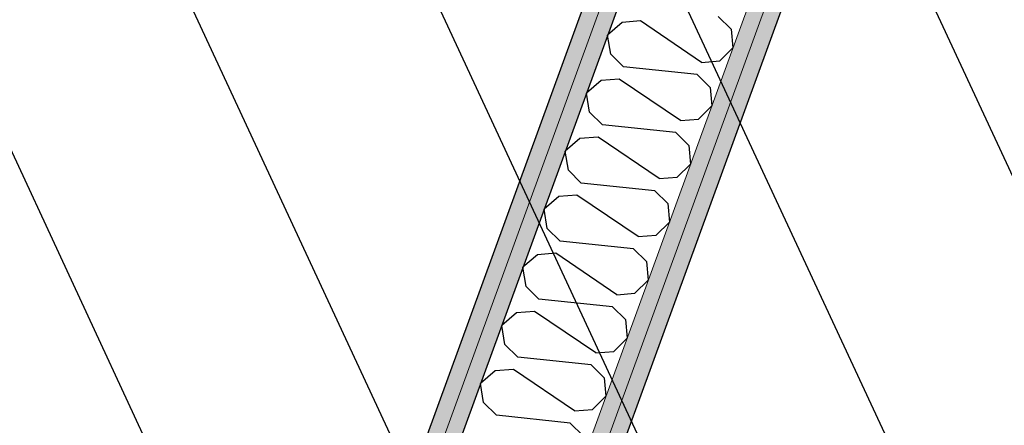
# Model space of a CAD drawing. Header units: millimetres. Extents: x 112481703 to 112588235, y 1264638581 to 1264713486.
# Tile 235 of 256: x 112568780 to 112569570, y 1264670637 to 1264670962. Entities that reach past the tile are written whole.
import ezdxf

# ---------------------------------------------------------------- set-up
doc = ezdxf.new("R2010")
doc.units = ezdxf.units.MM
doc.header["$LTSCALE"] = 0.5
doc.header["$MEASUREMENT"] = 0
doc.linetypes.add('PLINE', pattern=[0])
doc.layers.add('235- Utvendig kledning og overflate', color=7, linetype='Continuous', lineweight=0)
doc.layers.add('236- Innvendig kledning og overflate', color=7, linetype='Continuous', lineweight=0)
for name, color, linetype in [('862- M___Nettoareal', 7, 'Continuous'), ('862- M___Nettoareal(Polylinje)', 7, 'Continuous'), ('LA_farge_dekke_asfalt2', 7, 'Continuous'), ('Yttervegger.A225', 7, 'Continuous'), ('Yttervegger.A225 (Skravur)', 7, 'Continuous')]:
    doc.layers.add(name, color=color, linetype=linetype)
pattern_1 = [(249.956, (112557650, 1264717795), (-81.357, 29.68231), [0, -50]), (249.956, (112557682.11, 1264717756.67), (-81.357, 29.68231), [0, -50])]

# ---------------------------------------------------------------- blocks, each defined once
blk = doc.blocks.new('Venterom_15_4', base_point=(112572849.03, 1264672720.39))
at = {"layer": '862- M___Nettoareal(Polylinje)', "linetype": 'PLINE', "flags": 128}
blk.add_lwpolyline([(112575137.33, 1264673821.74), (112572549.68, 1264674765.82), (112570984, 1264675337.05), (112570453.75, 1264673883.68), (112571697.92, 1264673429.76), (112571655.42, 1264673313.27), (112570411.25, 1264673767.19), (112569154.23, 1264670321.78), (112572339.79, 1264669159.56), (112572323, 1264669113.52), (112575315.47, 1264668021.75), (112575939.34, 1264669731.73), (112573914.64, 1264670470.42)], close=True, dxfattribs=at)
blk = doc.blocks.new('Legekontor_17_5', base_point=(112568609.92, 1264673572.35))
at = {"layer": '862- M___Nettoareal(Polylinje)', "linetype": 'PLINE', "flags": 128}
blk.add_lwpolyline([(112566022.54, 1264671464.34), (112569013.31, 1264670373.19), (112570843.08, 1264675388.46), (112569082.03, 1264676030.96), (112567852.31, 1264676479.61), (112567695.12, 1264676048.75)], close=True, dxfattribs=at)
blk = doc.blocks.new('*X211', base_point=(112557650, 1264717795))
at = {"layer": 'Yttervegger.A225 (Skravur)', "linetype": 'PLINE'}
for p, q in [((112569340.24, 1264670964.9), (112569350.64, 1264670954.67)), ((112569263.19, 1264670960.19), (112569251.46, 1264670950.06)), ((112569277.74, 1264670961.32), (112569263.19, 1264670960.19)), ((112569326.81, 1264670928.11), (112569277.74, 1264670961.32)), ((112569350.64, 1264670954.67), (112569352.02, 1264670939.76)), ((112569253.91, 1264670934.75), (112569251.46, 1264670950.06)), ((112569341.36, 1264670929.24), (112569352.02, 1264670939.76)), ((112569264.31, 1264670924.53), (112569253.91, 1264670934.75)), ((112569323.24, 1264670918.33), (112569264.31, 1264670924.53)), ((112569326.81, 1264670928.11), (112569341.36, 1264670929.24)), ((112569323.24, 1264670918.33), (112569333.65, 1264670908.1)), ((112569246.2, 1264670913.62), (112569234.46, 1264670903.49)), ((112569260.74, 1264670914.74), (112569246.2, 1264670913.62)), ((112569309.82, 1264670881.54), (112569260.74, 1264670914.74)), ((112569333.65, 1264670908.1), (112569335.02, 1264670893.19)), ((112569236.92, 1264670888.18), (112569234.46, 1264670903.49)), ((112569324.36, 1264670882.67), (112569335.02, 1264670893.19)), ((112569247.32, 1264670877.96), (112569236.92, 1264670888.18)), ((112569306.25, 1264670871.76), (112569247.32, 1264670877.96)), ((112569309.82, 1264670881.54), (112569324.36, 1264670882.67)), ((112569243.75, 1264670868.17), (112569229.21, 1264670867.05)), ((112569292.83, 1264670834.97), (112569243.75, 1264670868.17)), ((112569306.25, 1264670871.76), (112569316.65, 1264670861.53)), ((112569229.21, 1264670867.05), (112569217.47, 1264670856.92)), ((112569316.65, 1264670861.53), (112569318.03, 1264670846.62)), ((112569219.93, 1264670841.61), (112569217.47, 1264670856.92)), ((112569307.37, 1264670836.09), (112569318.03, 1264670846.62)), ((112569230.33, 1264670831.39), (112569219.93, 1264670841.61)), ((112569289.26, 1264670825.18), (112569230.33, 1264670831.39)), ((112569292.83, 1264670834.97), (112569307.37, 1264670836.09)), ((112569212.22, 1264670820.48), (112569200.48, 1264670810.35)), ((112569226.76, 1264670821.6), (112569212.22, 1264670820.48)), ((112569275.84, 1264670788.4), (112569226.76, 1264670821.6)), ((112569289.26, 1264670825.18), (112569299.66, 1264670814.96)), ((112569299.66, 1264670814.96), (112569301.04, 1264670800.05)), ((112569202.94, 1264670795.04), (112569200.48, 1264670810.35)), ((112569290.38, 1264670789.52), (112569301.04, 1264670800.05)), ((112569213.34, 1264670784.81), (112569202.94, 1264670795.04)), ((112569275.84, 1264670788.4), (112569290.38, 1264670789.52)), ((112569272.27, 1264670778.61), (112569213.34, 1264670784.81)), ((112569195.23, 1264670773.91), (112569183.49, 1264670763.78)), ((112569209.77, 1264670775.03), (112569195.23, 1264670773.91)), ((112569258.85, 1264670741.83), (112569209.77, 1264670775.03)), ((112569272.27, 1264670778.61), (112569282.67, 1264670768.39)), ((112569282.67, 1264670768.39), (112569284.05, 1264670753.47)), ((112569185.95, 1264670748.47), (112569183.49, 1264670763.78)), ((112569273.39, 1264670742.95), (112569284.05, 1264670753.47)), ((112569196.35, 1264670738.24), (112569185.95, 1264670748.47)), ((112569258.85, 1264670741.83), (112569273.39, 1264670742.95)), ((112569255.28, 1264670732.04), (112569196.35, 1264670738.24)), ((112569178.24, 1264670727.33), (112569166.5, 1264670717.2)), ((112569192.78, 1264670728.46), (112569178.24, 1264670727.33)), ((112569241.86, 1264670695.25), (112569192.78, 1264670728.46)), ((112569255.28, 1264670732.04), (112569265.68, 1264670721.82)), ((112569265.68, 1264670721.82), (112569267.06, 1264670706.9)), ((112569168.96, 1264670701.9), (112569166.5, 1264670717.2)), ((112569179.36, 1264670691.67), (112569168.96, 1264670701.9)), ((112569256.4, 1264670696.38), (112569267.06, 1264670706.9)), ((112569241.86, 1264670695.25), (112569256.4, 1264670696.38)), ((112569238.29, 1264670685.47), (112569179.36, 1264670691.67)), ((112569161.25, 1264670680.76), (112569149.51, 1264670670.63)), ((112569175.79, 1264670681.89), (112569161.25, 1264670680.76)), ((112569224.87, 1264670648.68), (112569175.79, 1264670681.89)), ((112569238.29, 1264670685.47), (112569248.69, 1264670675.24)), ((112569151.97, 1264670655.33), (112569149.51, 1264670670.63)), ((112569248.69, 1264670675.24), (112569250.07, 1264670660.33)), ((112569162.37, 1264670645.1), (112569151.97, 1264670655.33)), ((112569239.41, 1264670649.81), (112569250.07, 1264670660.33)), ((112569224.87, 1264670648.68), (112569239.41, 1264670649.81)), ((112569221.3, 1264670638.9), (112569162.37, 1264670645.1)), ((112569221.3, 1264670638.9), (112569231.7, 1264670628.67))]:
    blk.add_line(p, q, dxfattribs=at)

msp = doc.modelspace()

# ---------------------------------------------------------------- hatches: boundary and pattern name
at = {"layer": 'LA_farge_dekke_asfalt2', "linetype": 'Continuous'}
h = msp.add_hatch(dxfattribs=at)
h.set_pattern_fill('Murverk', color=256, style=0, pattern_type=2)
h.set_pattern_definition([(294.956, (112557650, 1264717795), (163.1938, 75.94596), [])])
h.paths.add_polyline_path([(112562670.28, 1264672618.44), (112565507.41, 1264680394.81), (112573384.41, 1264677520.97), (112579262.36, 1264693631.99), (112587341.37, 1264690684.44), (112579714.93, 1264669780.94), (112576475.27, 1264670962.9), (112575386.63, 1264667979.01)])
at = {"layer": 'Yttervegger.A225 (Skravur)', "linetype": 'Continuous'}
h = msp.add_hatch(dxfattribs=at)
h.set_pattern_fill('Prikker_tett', color=256, style=0, pattern_type=2)
h.set_pattern_definition(pattern_1)
h.paths.add_polyline_path([(112570843.08, 1264675388.46), (112569013.31, 1264670373.19), (112569025.53, 1264670368.74), (112570855.3, 1264675384)])
h = msp.add_hatch(dxfattribs=at)
h.set_pattern_fill('Prikker_tett', color=256, style=0, pattern_type=2)
h.set_pattern_definition(pattern_1)
h.paths.add_polyline_path([(112570855.3, 1264675384), (112569025.53, 1264670368.74), (112569037.74, 1264670364.28), (112570867.51, 1264675379.55)])
h = msp.add_hatch(dxfattribs=at)
h.set_pattern_fill('Prikker_tett', color=256, style=0, pattern_type=2)
h.set_pattern_definition(pattern_1)
h.paths.add_polyline_path([(112569142.01, 1264670326.24), (112570971.79, 1264675341.5), (112570959.57, 1264675345.96), (112569129.8, 1264670330.69)])
h = msp.add_hatch(dxfattribs=at)
h.set_pattern_fill('Prikker_tett', color=256, style=0, pattern_type=2)
h.set_pattern_definition(pattern_1)
h.paths.add_polyline_path([(112569154.23, 1264670321.78), (112570984, 1264675337.05), (112570971.79, 1264675341.5), (112569142.01, 1264670326.24)])

# ---------------------------------------------------------------- linework, layer by layer
at = {"layer": '235- Utvendig kledning og overflate', "linetype": 'PLINE'}
msp.add_line((112570855.3, 1264675384), (112569025.53, 1264670368.74), dxfattribs=at)
at = {"layer": '235- Utvendig kledning og overflate', "linetype": 'PLINE', "flags": 128}
msp.add_lwpolyline([(112570843.08, 1264675388.46), (112569013.31, 1264670373.19)], dxfattribs=at)
at = {"layer": '236- Innvendig kledning og overflate', "linetype": 'PLINE'}
for p, q in [((112569129.8, 1264670330.69), (112570959.57, 1264675345.96)), ((112569142.01, 1264670326.24), (112570971.79, 1264675341.5))]:
    msp.add_line(p, q, dxfattribs=at)
at = {"layer": '236- Innvendig kledning og overflate', "linetype": 'PLINE', "flags": 128}
msp.add_lwpolyline([(112569154.23, 1264670321.78), (112570411.25, 1264673767.19)], dxfattribs=at)
at = {"layer": 'Yttervegger.A225', "linetype": 'PLINE'}
msp.add_line((112570867.51, 1264675379.55), (112569037.74, 1264670364.28), dxfattribs=at)

# ---------------------------------------------------------------- block references
at = {"layer": '862- M___Nettoareal', "linetype": 'Continuous'}
for name, p in [('Legekontor_17_5', (112568609.92, 1264673572.35)), ('Venterom_15_4', (112572849.03, 1264672720.39))]:
    msp.add_blockref(name, p, dxfattribs=at)
at = {"layer": 'Yttervegger.A225'}
msp.add_blockref('*X211', (112557650, 1264717795), dxfattribs=at)

doc.saveas('drawing.dxf')
